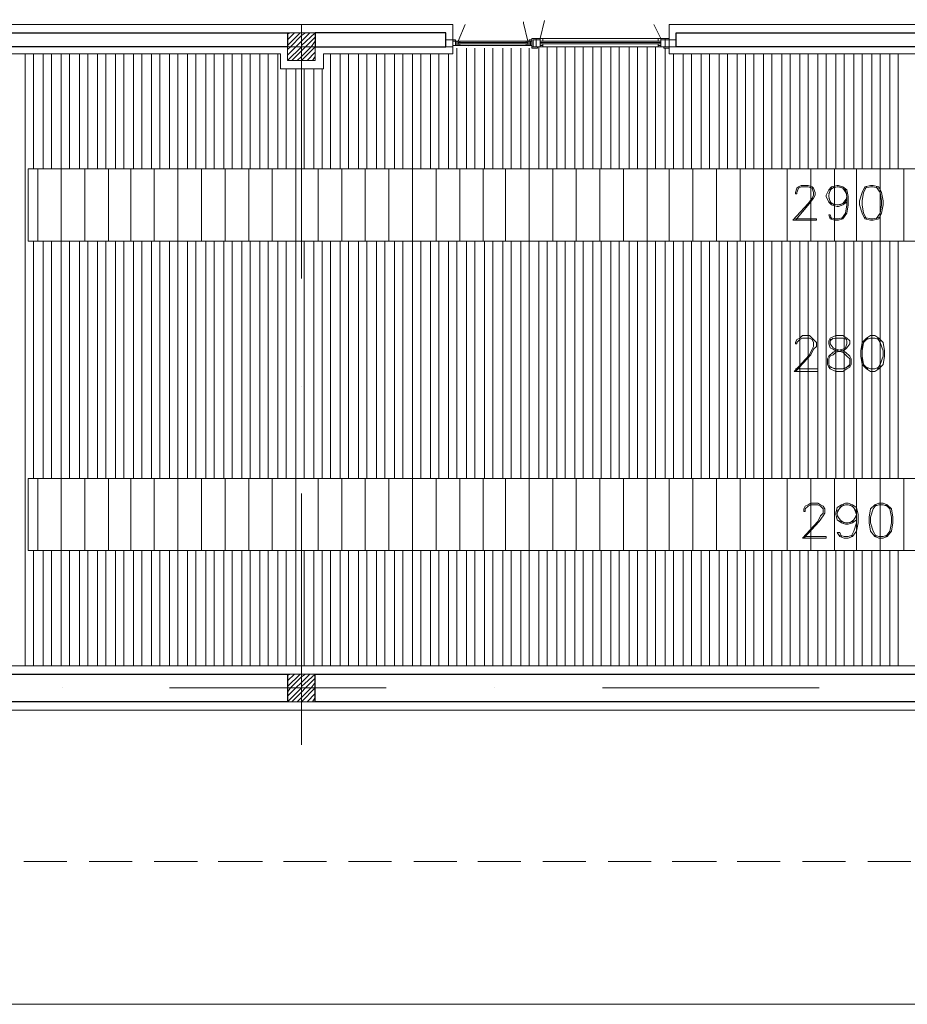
# Model space of a CAD drawing. Header units: metres. Extents: x 5.7 to 89.8, y 4 to 63.5.
# Tile 6 of 45: x 29.6 to 35.8, y 18 to 24.9. Entities that reach past the tile are written whole.
import ezdxf

# ---------------------------------------------------------------- set-up
doc = ezdxf.new("R2010")
doc.units = ezdxf.units.M
doc.header["$MEASUREMENT"] = 0
for name, color, linetype in [('PDF10_ax', 7, 'Continuous'), ('PDF10_column', 7, 'Continuous'), ('PDF10_furn', 7, 'Continuous'), ('PDF10_hatch-plan', 7, 'Continuous'), ('PDF10_khatchin', 7, 'Continuous'), ('PDF10_Layer5', 7, 'Continuous'), ('PDF10_saghf kazeb', 7, 'Continuous'), ('PDF10_textt', 7, 'Continuous'), ('PDF10_wall', 7, 'Continuous'), ('PDF10_WIN', 7, 'Continuous')]:
    doc.layers.add(name, color=color, linetype=linetype)

msp = doc.modelspace()

# ---------------------------------------------------------------- linework, layer by layer
at = {"layer": 'PDF10_ax', "lineweight": 9}
for points in [[(29.7444, 24.6623), (29.7444, 24.6623)], [(30.4956, 24.6623), (31.9884, 24.6623)], [(32.7397, 24.6623), (32.7397, 24.6623)], [(33.4909, 24.6623), (34.9934, 24.6623)], [(35.7446, 24.6623), (35.7446, 24.6623)], [(31.5839, 24.5563), (31.5839, 23.0539)], [(31.5839, 22.3026), (31.5839, 22.3026)], [(31.5839, 21.561), (31.5839, 19.8178)], [(29.9273, 20.2127), (29.9273, 20.2127)], [(30.669, 20.2127), (32.1714, 20.2127)], [(32.9227, 20.2127), (32.9227, 20.2127)], [(33.6739, 20.2127), (35.1764, 20.2127)]]:
    msp.add_lwpolyline(points, dxfattribs=at)
at = {"layer": 'PDF10_column', "lineweight": 18}
for points in [[(31.5839, 24.8164), (31.5839, 24.5082)], [(31.4876, 24.749), (31.5069, 24.7586)], [(31.4876, 24.7104), (31.5358, 24.7586)], [(31.4876, 24.6719), (31.5743, 24.7586)], [(31.4876, 24.643), (31.5069, 24.6623), (31.5839, 24.7393), (31.6128, 24.7586)], [(31.4876, 24.6045), (31.5454, 24.6623), (31.5839, 24.7008), (31.6417, 24.7586)], [(31.4876, 24.566), (31.5839, 24.6623), (31.5839, 24.6719), (31.6802, 24.7586)], [(31.5165, 24.566), (31.5839, 24.6334), (31.6128, 24.6623), (31.6802, 24.7297)], [(31.555, 24.566), (31.5839, 24.5949), (31.6513, 24.6623), (31.6802, 24.7008)], [(31.738, 24.6623), (31.4394, 24.6623)], [(31.5839, 24.566), (31.6802, 24.6623)], [(31.6224, 24.566), (31.6802, 24.6238)], [(31.661, 24.566), (31.6802, 24.5949)], [(31.5839, 20.3668), (31.5839, 20.0586)], [(31.4876, 20.2994), (31.5069, 20.309)], [(31.4876, 20.2608), (31.5358, 20.309)], [(31.4876, 20.2223), (31.5743, 20.309)], [(31.4876, 20.1838), (31.5069, 20.2127), (31.5839, 20.2897), (31.6128, 20.309)], [(31.4876, 20.1549), (31.5454, 20.2127), (31.5839, 20.2512), (31.6417, 20.309)], [(31.4876, 20.1164), (31.5839, 20.2127), (31.5839, 20.2223), (31.6802, 20.309)], [(31.5165, 20.1164), (31.5839, 20.1838), (31.6128, 20.2127), (31.6802, 20.2801)], [(31.555, 20.1164), (31.5839, 20.1453), (31.6513, 20.2127), (31.6802, 20.2512)], [(31.738, 20.2127), (31.4394, 20.2127)], [(31.5839, 20.1164), (31.6802, 20.2127)], [(31.6224, 20.1164), (31.6802, 20.1742)], [(31.661, 20.1164), (31.6802, 20.1453)]]:
    msp.add_lwpolyline(points, dxfattribs=at)
for points in [[(31.6802, 24.566), (31.4876, 24.566), (31.4876, 24.7586), (31.6802, 24.7586)], [(31.6802, 20.1164), (31.4876, 20.1164), (31.4876, 20.309), (31.6802, 20.309)]]:
    msp.add_lwpolyline(points, close=True, dxfattribs=at)
at = {"layer": 'PDF10_furn', "lineweight": 9}
msp.add_lwpolyline([(58.1853, 29.0156), (58.1853, 18.0168), (15.2301, 18.0168), (15.2301, 52.8143), (66.0829, 52.8143), (66.0829, 29.0156)], close=True, dxfattribs=at)
at = {"layer": 'PDF10_hatch-plan', "lineweight": 18}
for points in [[(29.6673, 20.3668), (29.6673, 24.6141)], [(29.7251, 23.8147), (29.7251, 24.6141)], [(29.7925, 23.8147), (29.7925, 24.6141)], [(29.8503, 23.8147), (29.8503, 24.6141)], [(29.9177, 20.3668), (29.9177, 21.1662), (29.9177, 21.667), (29.9177, 23.3139), (29.9177, 23.8147), (29.9177, 24.6141)], [(29.9755, 23.8147), (29.9755, 24.6141)], [(30.0429, 23.8147), (30.0429, 24.6141)], [(30.1007, 23.8147), (30.1007, 24.6141)], [(30.1681, 23.8147), (30.1681, 24.6141)], [(30.2259, 23.8147), (30.2259, 24.6141)], [(30.2933, 23.8147), (30.2933, 24.6141)], [(30.3511, 23.8147), (30.3511, 24.6141)], [(30.4185, 23.8147), (30.4185, 24.6141)], [(30.4763, 23.8147), (30.4763, 24.6141)], [(30.5437, 23.8147), (30.5437, 24.6141)], [(30.6015, 23.8147), (30.6015, 24.6141)], [(30.669, 23.8147), (30.669, 24.6141)], [(30.7267, 20.3668), (30.7267, 21.1662), (30.7267, 21.667), (30.7267, 23.3139), (30.7267, 23.8147), (30.7267, 24.6141)], [(30.7942, 23.8147), (30.7942, 24.6141)], [(30.8519, 23.8147), (30.8519, 24.6141)], [(30.9194, 23.8147), (30.9194, 24.6141)], [(30.9771, 23.8147), (30.9771, 24.6141)], [(31.0446, 23.8147), (31.0446, 24.6141)], [(31.1024, 23.8147), (31.1024, 24.6141)], [(31.1698, 23.8147), (31.1698, 24.6141)], [(31.2276, 23.8147), (31.2276, 24.6141)], [(31.295, 23.8147), (31.295, 24.6141)], [(31.3528, 23.8147), (31.3528, 24.6141)], [(31.4202, 23.8147), (31.4202, 24.6141)], [(31.7862, 23.8147), (31.7862, 24.6141)], [(31.8536, 23.8147), (31.8536, 24.6141)], [(31.9114, 23.8147), (31.9114, 24.6141)], [(31.9788, 23.8147), (31.9788, 24.6141)], [(32.0366, 23.8147), (32.0366, 24.6141)], [(32.104, 23.8147), (32.104, 24.6141)], [(32.1618, 23.8147), (32.1618, 24.6141)], [(32.2292, 23.8147), (32.2292, 24.6141)], [(32.287, 23.8147), (32.287, 24.6141)], [(32.3544, 20.3668), (32.3544, 21.1662), (32.3544, 21.667), (32.3544, 23.3139), (32.3544, 23.8147), (32.3544, 24.6141)], [(32.4122, 23.8147), (32.4122, 24.6141)], [(32.4796, 23.8147), (32.4796, 24.6141)], [(32.5374, 23.8147), (32.5374, 24.6141)], [(32.6048, 23.8147), (32.6048, 24.6141)], [(32.6626, 23.8147), (32.6626, 24.6527)], [(32.73, 23.8147), (32.73, 24.6527)], [(32.7878, 23.8147), (32.7878, 24.6527)], [(32.8552, 23.8147), (32.8552, 24.6527)], [(32.913, 23.8147), (32.913, 24.6527)], [(32.9804, 23.8147), (32.9804, 24.6527)], [(33.0382, 23.8147), (33.0382, 24.6527)], [(33.1056, 23.8147), (33.1056, 24.6527)], [(33.1634, 20.3668), (33.1634, 21.1662), (33.1634, 21.667), (33.1634, 23.3139), (33.1634, 23.8147), (33.1634, 24.6527)], [(33.2309, 23.8147), (33.2309, 24.6623)], [(33.2886, 23.8147), (33.2886, 24.6623)], [(33.3561, 23.8147), (33.3561, 24.6623)], [(33.4138, 23.8147), (33.4138, 24.6623)], [(33.4813, 23.8147), (33.4813, 24.6623)], [(33.539, 23.8147), (33.539, 24.6623)], [(33.6065, 23.8147), (33.6065, 24.6623)], [(33.6643, 23.8147), (33.6643, 24.6623)], [(33.7317, 23.8147), (33.7317, 24.6623)], [(33.7895, 23.8147), (33.7895, 24.6623)], [(33.8569, 23.8147), (33.8569, 24.6623)], [(33.9147, 23.8147), (33.9147, 24.6623)], [(33.9821, 20.3668), (33.9821, 21.1662), (33.9821, 21.667), (33.9821, 23.3139), (33.9821, 23.8147), (33.9821, 24.6623)], [(34.0399, 23.8147), (34.0399, 24.6623)], [(34.1073, 23.8147), (34.1073, 24.6527)], [(34.1651, 23.8147), (34.1651, 24.6141)], [(34.2325, 23.8147), (34.2325, 24.6141)], [(34.2903, 23.8147), (34.2903, 24.6141)], [(34.3577, 23.8147), (34.3577, 24.6141)], [(34.4155, 23.8147), (34.4155, 24.6141)], [(34.4829, 23.8147), (34.4829, 24.6141)], [(34.5407, 23.8147), (34.5407, 24.6141)], [(34.6081, 23.8147), (34.6081, 24.6141)], [(34.6659, 23.8147), (34.6659, 24.6141)], [(34.7237, 23.8147), (34.7237, 24.6141)], [(34.7911, 20.3668), (34.7911, 21.1662), (34.7911, 21.667), (34.7911, 23.3139), (34.7911, 23.8147), (34.7911, 24.6141)], [(34.8489, 23.8147), (34.8489, 24.6141)], [(34.9163, 23.8147), (34.9163, 24.6141)], [(34.9741, 23.8147), (34.9741, 24.6141)], [(35.0415, 23.8147), (35.0415, 24.6141)], [(35.0993, 23.8147), (35.0993, 24.6141)], [(35.1667, 23.8147), (35.1667, 24.6141)], [(35.2245, 23.8147), (35.2245, 24.6141)], [(35.2919, 23.8147), (35.2919, 24.6141)], [(35.3497, 23.8147), (35.3497, 24.6141)], [(35.4171, 23.8147), (35.4171, 24.6141)], [(35.4749, 23.8147), (35.4749, 24.6141)], [(35.5423, 23.8147), (35.5423, 24.6141)], [(35.6001, 20.3668), (35.6001, 21.1662), (35.6001, 21.667), (35.6001, 23.3139), (35.6001, 23.8147), (35.6001, 24.6141)], [(35.6675, 23.8147), (35.6675, 24.6141)], [(35.7253, 23.8147), (35.7253, 24.6141)], [(31.478, 23.8147), (31.478, 24.5082)], [(31.5454, 20.3668), (31.5454, 21.1662), (31.5454, 21.667), (31.5454, 23.3139), (31.5454, 23.8147), (31.5454, 24.5082)], [(31.6032, 23.8147), (31.6032, 24.5082)], [(31.6706, 23.8147), (31.6706, 24.5082)], [(31.7284, 23.8147), (31.7284, 24.5082)], [(29.754, 23.3139), (29.754, 23.8147)], [(30.0814, 23.3139), (30.0814, 23.8147)], [(30.2452, 23.3139), (30.2452, 23.8147)], [(30.3993, 23.3139), (30.3993, 23.8147)], [(30.563, 23.3139), (30.563, 23.8147)], [(30.8905, 23.3139), (30.8905, 23.8147)], [(31.0542, 23.3139), (31.0542, 23.8147)], [(31.2179, 23.3139), (31.2179, 23.8147)], [(31.3817, 23.3139), (31.3817, 23.8147)], [(31.6995, 23.3139), (31.6995, 23.8147)], [(31.8632, 23.3139), (31.8632, 23.8147)], [(32.027, 23.3139), (32.027, 23.8147)], [(32.1907, 23.3139), (32.1907, 23.8147)], [(32.5181, 23.3139), (32.5181, 23.8147)], [(32.6819, 23.3139), (32.6819, 23.8147)], [(32.8456, 23.3139), (32.8456, 23.8147)], [(32.9997, 23.3139), (32.9997, 23.8147)], [(33.3272, 23.3139), (33.3272, 23.8147)], [(33.4909, 23.3139), (33.4909, 23.8147)], [(33.6546, 23.3139), (33.6546, 23.8147)], [(33.8184, 23.3139), (33.8184, 23.8147)], [(34.1362, 23.3139), (34.1362, 23.8147)], [(34.2999, 23.3139), (34.2999, 23.8147)], [(34.4636, 23.3139), (34.4636, 23.8147)], [(34.6274, 23.3139), (34.6274, 23.8147)], [(34.9548, 23.3139), (34.9548, 23.8147)], [(35.1186, 23.3139), (35.1186, 23.8147)], [(35.2823, 23.3139), (35.2823, 23.8147)], [(35.4364, 23.3139), (35.4364, 23.8147)], [(35.7639, 23.3139), (35.7639, 23.8147)], [(29.7251, 21.667), (29.7251, 23.3139)], [(29.7925, 21.667), (29.7925, 23.3139)], [(29.8503, 21.667), (29.8503, 23.3139)], [(29.9755, 21.667), (29.9755, 23.3139)], [(30.0429, 21.667), (30.0429, 23.3139)], [(30.1007, 21.667), (30.1007, 23.3139)], [(30.1681, 21.667), (30.1681, 23.3139)], [(30.2259, 21.667), (30.2259, 23.3139)], [(30.2933, 21.667), (30.2933, 23.3139)], [(30.3511, 21.667), (30.3511, 23.3139)], [(30.4185, 21.667), (30.4185, 23.3139)], [(30.4763, 21.667), (30.4763, 23.3139)], [(30.5437, 21.667), (30.5437, 23.3139)], [(30.6015, 21.667), (30.6015, 23.3139)], [(30.669, 21.667), (30.669, 23.3139)], [(30.7942, 21.667), (30.7942, 23.3139)], [(30.8519, 21.667), (30.8519, 23.3139)], [(30.9194, 21.667), (30.9194, 23.3139)], [(30.9771, 21.667), (30.9771, 23.3139)], [(31.0446, 21.667), (31.0446, 23.3139)], [(31.1024, 21.667), (31.1024, 23.3139)], [(31.1698, 21.667), (31.1698, 23.3139)], [(31.2276, 21.667), (31.2276, 23.3139)], [(31.295, 21.667), (31.295, 23.3139)], [(31.3528, 21.667), (31.3528, 23.3139)], [(31.4202, 21.667), (31.4202, 23.3139)], [(31.478, 21.667), (31.478, 23.3139)], [(31.6032, 21.667), (31.6032, 23.3139)], [(31.6706, 21.667), (31.6706, 23.3139)], [(31.7284, 21.667), (31.7284, 23.3139)], [(31.7862, 21.667), (31.7862, 23.3139)], [(31.8536, 21.667), (31.8536, 23.3139)], [(31.9114, 21.667), (31.9114, 23.3139)], [(31.9788, 21.667), (31.9788, 23.3139)], [(32.0366, 21.667), (32.0366, 23.3139)], [(32.104, 21.667), (32.104, 23.3139)], [(32.1618, 21.667), (32.1618, 23.3139)], [(32.2292, 21.667), (32.2292, 23.3139)], [(32.287, 21.667), (32.287, 23.3139)], [(32.4122, 21.667), (32.4122, 23.3139)], [(32.4796, 21.667), (32.4796, 23.3139)], [(32.5374, 21.667), (32.5374, 23.3139)], [(32.6048, 21.667), (32.6048, 23.3139)], [(32.6626, 21.667), (32.6626, 23.3139)], [(32.73, 21.667), (32.73, 23.3139)], [(32.7878, 21.667), (32.7878, 23.3139)], [(32.8552, 21.667), (32.8552, 23.3139)], [(32.913, 21.667), (32.913, 23.3139)], [(32.9804, 21.667), (32.9804, 23.3139)], [(33.0382, 21.667), (33.0382, 23.3139)], [(33.1056, 21.667), (33.1056, 23.3139)], [(33.2309, 21.667), (33.2309, 23.3139)], [(33.2886, 21.667), (33.2886, 23.3139)], [(33.3561, 21.667), (33.3561, 23.3139)], [(33.4138, 21.667), (33.4138, 23.3139)], [(33.4813, 21.667), (33.4813, 23.3139)], [(33.539, 21.667), (33.539, 23.3139)], [(33.6065, 21.667), (33.6065, 23.3139)], [(33.6643, 21.667), (33.6643, 23.3139)], [(33.7317, 21.667), (33.7317, 23.3139)], [(33.7895, 21.667), (33.7895, 23.3139)], [(33.8569, 21.667), (33.8569, 23.3139)], [(33.9147, 21.667), (33.9147, 23.3139)], [(34.0399, 21.667), (34.0399, 23.3139)], [(34.1073, 21.667), (34.1073, 23.3139)], [(34.1651, 21.667), (34.1651, 23.3139)], [(34.2325, 21.667), (34.2325, 23.3139)], [(34.2903, 21.667), (34.2903, 23.3139)], [(34.3577, 21.667), (34.3577, 23.3139)], [(34.4155, 21.667), (34.4155, 23.3139)], [(34.4829, 21.667), (34.4829, 23.3139)], [(34.5407, 21.667), (34.5407, 23.3139)], [(34.6081, 21.667), (34.6081, 23.3139)], [(34.6659, 21.667), (34.6659, 23.3139)], [(34.7237, 21.667), (34.7237, 23.3139)], [(34.8489, 21.667), (34.8489, 23.3139)], [(34.9163, 21.667), (34.9163, 23.3139)], [(34.9741, 21.667), (34.9741, 23.3139)], [(35.0415, 21.667), (35.0415, 23.3139)], [(35.0993, 21.667), (35.0993, 23.3139)], [(35.1667, 21.667), (35.1667, 23.3139)], [(35.2245, 21.667), (35.2245, 23.3139)], [(35.2919, 21.667), (35.2919, 23.3139)], [(35.3497, 21.667), (35.3497, 23.3139)], [(35.4171, 21.667), (35.4171, 23.3139)], [(35.4749, 21.667), (35.4749, 23.3139)], [(35.5423, 21.667), (35.5423, 23.3139)], [(35.6675, 21.667), (35.6675, 23.3139)], [(35.7253, 21.667), (35.7253, 23.3139)], [(29.754, 21.1662), (29.754, 21.667)], [(30.0814, 21.1662), (30.0814, 21.667)], [(30.2452, 21.1662), (30.2452, 21.667)], [(30.3993, 21.1662), (30.3993, 21.667)], [(30.563, 21.1662), (30.563, 21.667)], [(30.8905, 21.1662), (30.8905, 21.667)], [(31.0542, 21.1662), (31.0542, 21.667)], [(31.2179, 21.1662), (31.2179, 21.667)], [(31.3817, 21.1662), (31.3817, 21.667)], [(31.6995, 21.1662), (31.6995, 21.667)], [(31.8632, 21.1662), (31.8632, 21.667)], [(32.027, 21.1662), (32.027, 21.667)], [(32.1907, 21.1662), (32.1907, 21.667)], [(32.5181, 21.1662), (32.5181, 21.667)], [(32.6819, 21.1662), (32.6819, 21.667)], [(32.8456, 21.1662), (32.8456, 21.667)], [(32.9997, 21.1662), (32.9997, 21.667)], [(33.3272, 21.1662), (33.3272, 21.667)], [(33.4909, 21.1662), (33.4909, 21.667)], [(33.6546, 21.1662), (33.6546, 21.667)], [(33.8184, 21.1662), (33.8184, 21.667)], [(34.1362, 21.1662), (34.1362, 21.667)], [(34.2999, 21.1662), (34.2999, 21.667)], [(34.4636, 21.1662), (34.4636, 21.667)], [(34.6274, 21.1662), (34.6274, 21.667)], [(34.9548, 21.1662), (34.9548, 21.667)], [(35.1186, 21.1662), (35.1186, 21.667)], [(35.2823, 21.1662), (35.2823, 21.667)], [(35.4364, 21.1662), (35.4364, 21.667)], [(35.7639, 21.1662), (35.7639, 21.667)], [(29.7251, 20.3668), (29.7251, 21.1662)], [(29.7925, 20.3668), (29.7925, 21.1662)], [(29.8503, 20.3668), (29.8503, 21.1662)], [(29.9755, 20.3668), (29.9755, 21.1662)], [(30.0429, 20.3668), (30.0429, 21.1662)], [(30.1007, 20.3668), (30.1007, 21.1662)], [(30.1681, 20.3668), (30.1681, 21.1662)], [(30.2259, 20.3668), (30.2259, 21.1662)], [(30.2933, 20.3668), (30.2933, 21.1662)], [(30.3511, 20.3668), (30.3511, 21.1662)], [(30.4185, 20.3668), (30.4185, 21.1662)], [(30.4763, 20.3668), (30.4763, 21.1662)], [(30.5437, 20.3668), (30.5437, 21.1662)], [(30.6015, 20.3668), (30.6015, 21.1662)], [(30.669, 20.3668), (30.669, 21.1662)], [(30.7942, 20.3668), (30.7942, 21.1662)], [(30.8519, 20.3668), (30.8519, 21.1662)], [(30.9194, 20.3668), (30.9194, 21.1662)], [(30.9771, 20.3668), (30.9771, 21.1662)], [(31.0446, 20.3668), (31.0446, 21.1662)], [(31.1024, 20.3668), (31.1024, 21.1662)], [(31.1698, 20.3668), (31.1698, 21.1662)], [(31.2276, 20.3668), (31.2276, 21.1662)], [(31.295, 20.3668), (31.295, 21.1662)], [(31.3528, 20.3668), (31.3528, 21.1662)], [(31.4202, 20.3668), (31.4202, 21.1662)], [(31.478, 20.3668), (31.478, 21.1662)], [(31.6032, 20.3668), (31.6032, 21.1662)], [(31.6706, 20.3668), (31.6706, 21.1662)], [(31.7284, 20.3668), (31.7284, 21.1662)], [(31.7862, 20.3668), (31.7862, 21.1662)], [(31.8536, 20.3668), (31.8536, 21.1662)], [(31.9114, 20.3668), (31.9114, 21.1662)], [(31.9788, 20.3668), (31.9788, 21.1662)], [(32.0366, 20.3668), (32.0366, 21.1662)], [(32.104, 20.3668), (32.104, 21.1662)], [(32.1618, 20.3668), (32.1618, 21.1662)], [(32.2292, 20.3668), (32.2292, 21.1662)], [(32.287, 20.3668), (32.287, 21.1662)], [(32.4122, 20.3668), (32.4122, 21.1662)], [(32.4796, 20.3668), (32.4796, 21.1662)], [(32.5374, 20.3668), (32.5374, 21.1662)], [(32.6048, 20.3668), (32.6048, 21.1662)], [(32.6626, 20.3668), (32.6626, 21.1662)], [(32.73, 20.3668), (32.73, 21.1662)], [(32.7878, 20.3668), (32.7878, 21.1662)], [(32.8552, 20.3668), (32.8552, 21.1662)], [(32.913, 20.3668), (32.913, 21.1662)], [(32.9804, 20.3668), (32.9804, 21.1662)], [(33.0382, 20.3668), (33.0382, 21.1662)], [(33.1056, 20.3668), (33.1056, 21.1662)], [(33.2309, 20.3668), (33.2309, 21.1662)], [(33.2886, 20.3668), (33.2886, 21.1662)], [(33.3561, 20.3668), (33.3561, 21.1662)], [(33.4138, 20.3668), (33.4138, 21.1662)], [(33.4813, 20.3668), (33.4813, 21.1662)], [(33.539, 20.3668), (33.539, 21.1662)], [(33.6065, 20.3668), (33.6065, 21.1662)], [(33.6643, 20.3668), (33.6643, 21.1662)], [(33.7317, 20.3668), (33.7317, 21.1662)], [(33.7895, 20.3668), (33.7895, 21.1662)], [(33.8569, 20.3668), (33.8569, 21.1662)], [(33.9147, 20.3668), (33.9147, 21.1662)], [(34.0399, 20.3668), (34.0399, 21.1662)], [(34.1073, 20.3668), (34.1073, 21.1662)], [(34.1651, 20.3668), (34.1651, 21.1662)], [(34.2325, 20.3668), (34.2325, 21.1662)], [(34.2903, 20.3668), (34.2903, 21.1662)], [(34.3577, 20.3668), (34.3577, 21.1662)], [(34.4155, 20.3668), (34.4155, 21.1662)], [(34.4829, 20.3668), (34.4829, 21.1662)], [(34.5407, 20.3668), (34.5407, 21.1662)], [(34.6081, 20.3668), (34.6081, 21.1662)], [(34.6659, 20.3668), (34.6659, 21.1662)], [(34.7237, 20.3668), (34.7237, 21.1662)], [(34.8489, 20.3668), (34.8489, 21.1662)], [(34.9163, 20.3668), (34.9163, 21.1662)], [(34.9741, 20.3668), (34.9741, 21.1662)], [(35.0415, 20.3668), (35.0415, 21.1662)], [(35.0993, 20.3668), (35.0993, 21.1662)], [(35.1667, 20.3668), (35.1667, 21.1662)], [(35.2245, 20.3668), (35.2245, 21.1662)], [(35.2919, 20.3668), (35.2919, 21.1662)], [(35.3497, 20.3668), (35.3497, 21.1662)], [(35.4171, 20.3668), (35.4171, 21.1662)], [(35.4749, 20.3668), (35.4749, 21.1662)], [(35.5423, 20.3668), (35.5423, 21.1662)], [(35.6675, 20.3668), (35.6675, 21.1662)], [(35.7253, 20.3668), (35.7253, 21.1662)]]:
    msp.add_lwpolyline(points, dxfattribs=at)
at = {"layer": 'PDF10_khatchin', "lineweight": 18}
for points in [[(32.6722, 24.7008), (32.7204, 24.8164)], [(33.1538, 24.7008), (33.1249, 24.826), (33.1249, 24.8357)], [(33.2405, 24.7201), (33.2694, 24.8453)], [(34.0784, 24.7201), (34.0302, 24.8164)], [(29.6577, 19.0088), (29.9562, 19.0088)], [(30.1103, 19.0088), (30.4089, 19.0088)], [(30.563, 19.0088), (30.8616, 19.0088)], [(31.006, 19.0088), (31.3142, 19.0088)], [(31.4587, 19.0088), (31.7573, 19.0088)], [(31.9114, 19.0088), (32.2099, 19.0088)], [(32.364, 19.0088), (32.6626, 19.0088)], [(32.8071, 19.0088), (33.1056, 19.0088)], [(33.2597, 19.0088), (33.5583, 19.0088)], [(33.7124, 19.0088), (34.011, 19.0088)], [(34.1554, 19.0088), (34.4636, 19.0088)], [(34.6081, 19.0088), (34.9067, 19.0088)], [(35.0608, 19.0088), (35.3593, 19.0088)], [(35.5134, 19.0088), (35.812, 19.0088)]]:
    msp.add_lwpolyline(points, dxfattribs=at)
at = {"layer": 'PDF10_Layer5', "lineweight": 13}
for points in [[(43.8348, 20.0586), (23.4841, 20.0586), (23.4841, 20.3668), (23.8308, 20.3668), (23.8308, 23.7666), (24.0331, 23.7666), (24.0331, 20.3668), (28.7331, 20.3668), (28.7331, 24.8164), (32.6337, 24.8164), (32.6337, 24.6141), (31.738, 24.6141), (31.738, 24.5082), (31.4394, 24.5082), (31.4394, 24.6141), (28.9353, 24.6141), (28.9353, 20.3668), (42.7368, 20.3668)], [(40.5313, 24.7297), (40.5313, 24.6141), (37.7383, 24.6141), (37.7383, 24.5082), (37.4301, 24.5082), (37.4301, 24.6141), (34.1362, 24.6141), (34.1362, 24.8164), (40.4543, 24.8164)]]:
    msp.add_lwpolyline(points, dxfattribs=at)
at = {"layer": 'PDF10_saghf kazeb', "lineweight": 18}
for points in [[(29.6866, 23.3139), (29.6866, 23.8147), (42.0819, 23.8147), (42.0819, 23.3139)], [(29.6866, 21.1662), (29.6866, 21.667), (42.0819, 21.667), (42.0819, 21.1662)]]:
    msp.add_lwpolyline(points, close=True, dxfattribs=at)
at = {"layer": 'PDF10_textt', "lineweight": 20}
for points in [[(35.0126, 23.468), (35.1571, 23.468), (35.1571, 23.4584), (34.9934, 23.4584), (35.0993, 23.574), (35.1282, 23.6125), (35.1378, 23.6318), (35.1378, 23.651), (35.1282, 23.6799), (35.0993, 23.6895), (35.0511, 23.6895), (35.0319, 23.6799), (35.0223, 23.651), (35.0223, 23.6414), (35.0126, 23.6414), (35.0126, 23.651), (35.0223, 23.6799), (35.0319, 23.6895), (35.0511, 23.6992), (35.0993, 23.6992), (35.1282, 23.6895), (35.1378, 23.6799), (35.1475, 23.651), (35.1475, 23.6318), (35.1378, 23.6125), (35.1089, 23.574), (35.0126, 23.4584)], [(35.369, 23.5836), (35.3401, 23.5643), (35.3112, 23.5547), (35.3016, 23.5547), (35.263, 23.5643), (35.2438, 23.5836), (35.2245, 23.6221), (35.2245, 23.6318), (35.2438, 23.6703), (35.263, 23.6895), (35.3016, 23.6992), (35.3112, 23.6992), (35.3401, 23.6895), (35.369, 23.6703), (35.3786, 23.6221), (35.3786, 23.5643), (35.369, 23.5065), (35.3401, 23.468), (35.3112, 23.4584), (35.2823, 23.4584), (35.2534, 23.468), (35.2438, 23.4969), (35.2534, 23.4969), (35.263, 23.468)], [(35.2823, 23.5643), (35.2534, 23.5836), (35.2438, 23.6221), (35.2438, 23.6318), (35.2534, 23.6703), (35.2823, 23.6895)], [(35.2438, 23.6414), (35.263, 23.6799), (35.3016, 23.6895), (35.3112, 23.6895), (35.3401, 23.6799), (35.369, 23.6414)], [(35.3208, 23.6895), (35.3593, 23.6703), (35.369, 23.6221), (35.369, 23.5643), (35.3593, 23.5065), (35.3305, 23.468)], [(35.5038, 23.6895), (35.4846, 23.651), (35.4749, 23.5932), (35.4749, 23.5643), (35.4846, 23.5065), (35.5038, 23.468)], [(35.5905, 23.6799), (35.552, 23.6895), (35.5327, 23.6895), (35.4942, 23.6799)], [(35.5712, 23.468), (35.6001, 23.5065), (35.6098, 23.5643), (35.6098, 23.5932), (35.6001, 23.651), (35.5712, 23.6895)], [(35.369, 23.6125), (35.3401, 23.574), (35.3112, 23.5643), (35.3016, 23.5643), (35.263, 23.574), (35.2438, 23.6125)], [(35.369, 23.6221), (35.3593, 23.5836), (35.3208, 23.5643)], [(35.3401, 23.4777), (35.3112, 23.468), (35.2823, 23.468), (35.2534, 23.4777)], [(35.4942, 23.4777), (35.5327, 23.468), (35.552, 23.468), (35.5905, 23.4777)], [(35.0126, 22.4279), (35.1667, 22.4279), (35.1667, 22.4086), (35.003, 22.4086), (35.1089, 22.5242), (35.1282, 22.5627), (35.1378, 22.582), (35.1378, 22.6108), (35.1282, 22.6301), (35.1089, 22.6397), (35.0608, 22.6397), (35.0415, 22.6301), (35.0223, 22.6108), (35.0223, 22.6012), (35.0126, 22.6012), (35.0126, 22.6108), (35.0223, 22.6301), (35.0415, 22.6397), (35.0608, 22.659), (35.1089, 22.659), (35.1282, 22.6397), (35.1378, 22.6301), (35.1571, 22.6108), (35.1571, 22.582), (35.1378, 22.5627), (35.1186, 22.5242), (35.0126, 22.4086)], [(35.2727, 22.6397), (35.2534, 22.6205), (35.2534, 22.6012), (35.2727, 22.5723), (35.2919, 22.5627), (35.3401, 22.5531), (35.3593, 22.5434), (35.3882, 22.5145), (35.3979, 22.4953), (35.3979, 22.4567), (35.3882, 22.4375), (35.369, 22.4279), (35.3401, 22.4086), (35.2919, 22.4086), (35.2534, 22.4279), (35.2438, 22.4375), (35.2341, 22.4567), (35.2341, 22.4953), (35.2438, 22.5145), (35.2727, 22.5434), (35.2919, 22.5531), (35.3401, 22.5627), (35.3593, 22.5723), (35.369, 22.6012), (35.369, 22.6205), (35.3593, 22.6397)], [(35.369, 22.6301), (35.3401, 22.6397), (35.2919, 22.6397), (35.2534, 22.6301)], [(35.5134, 22.6397), (35.4846, 22.6108), (35.4749, 22.5531), (35.4749, 22.5145), (35.4846, 22.4567), (35.5134, 22.4279)], [(35.5905, 22.6301), (35.5616, 22.6397), (35.5327, 22.6397), (35.5038, 22.6301)], [(35.5809, 22.4279), (35.6001, 22.4567), (35.6194, 22.5145), (35.6194, 22.5531), (35.6001, 22.6108), (35.5809, 22.6397)], [(35.2438, 22.4471), (35.2823, 22.4279)], [(35.3497, 22.4279), (35.3882, 22.4471)], [(35.5038, 22.4375), (35.5327, 22.4279), (35.5616, 22.4279), (35.5905, 22.4375)], [(35.0704, 21.2625), (35.2245, 21.2625), (35.2245, 21.2528), (35.0608, 21.2528), (35.1667, 21.3684), (35.186, 21.4069), (35.2052, 21.4262), (35.2052, 21.4551), (35.186, 21.4744), (35.1667, 21.484), (35.1186, 21.484), (35.0993, 21.4744), (35.08, 21.4551), (35.08, 21.4358), (35.0704, 21.4358), (35.0704, 21.4551), (35.08, 21.4744), (35.0993, 21.484), (35.1186, 21.4936), (35.1667, 21.4936), (35.186, 21.484), (35.2052, 21.4744), (35.2149, 21.4551), (35.2149, 21.4262), (35.2052, 21.4069), (35.1764, 21.3684), (35.0704, 21.2528)], [(35.4364, 21.3781), (35.4075, 21.3588), (35.3786, 21.3492), (35.3593, 21.3492), (35.3305, 21.3588), (35.3016, 21.3781), (35.2919, 21.4166), (35.2919, 21.4262), (35.3016, 21.4647), (35.3305, 21.484), (35.3593, 21.4936), (35.3786, 21.4936), (35.4075, 21.484), (35.4364, 21.4647), (35.446, 21.4166), (35.446, 21.3588), (35.4364, 21.301), (35.4075, 21.2625), (35.3786, 21.2528), (35.3497, 21.2528), (35.3208, 21.2625), (35.3016, 21.2914), (35.3208, 21.2914), (35.3305, 21.2625)], [(35.3497, 21.3588), (35.3208, 21.3781), (35.3016, 21.4166), (35.3016, 21.4262), (35.3208, 21.4647), (35.3497, 21.484)], [(35.3016, 21.4358), (35.3305, 21.4744), (35.3593, 21.484), (35.3786, 21.484), (35.4075, 21.4744), (35.4364, 21.4358)], [(35.3882, 21.484), (35.4171, 21.4647), (35.4364, 21.4166), (35.4364, 21.3588), (35.4171, 21.301), (35.3979, 21.2625)], [(35.5712, 21.484), (35.552, 21.4551), (35.5327, 21.3973), (35.5327, 21.3588), (35.552, 21.301), (35.5712, 21.2625)], [(35.6483, 21.4744), (35.6194, 21.484), (35.5905, 21.484), (35.5616, 21.4744)], [(35.6387, 21.2625), (35.6675, 21.301), (35.6772, 21.3588), (35.6772, 21.3973), (35.6675, 21.4551), (35.6387, 21.484)], [(35.4364, 21.4069), (35.4075, 21.3684), (35.3786, 21.3588), (35.3593, 21.3588), (35.3305, 21.3684), (35.3016, 21.4069)], [(35.4364, 21.4166), (35.4171, 21.3781), (35.3882, 21.3588)], [(35.4075, 21.2721), (35.3786, 21.2625), (35.3497, 21.2625), (35.3208, 21.2721)], [(35.5616, 21.2721), (35.5905, 21.2625), (35.6194, 21.2625), (35.6483, 21.2721)]]:
    msp.add_lwpolyline(points, dxfattribs=at)
for points in [[(35.5327, 23.6992), (35.4942, 23.6895), (35.4749, 23.651), (35.4557, 23.5932), (35.4557, 23.5643), (35.4749, 23.5065), (35.4942, 23.468), (35.5327, 23.4584), (35.552, 23.4584), (35.5905, 23.468), (35.6098, 23.5065), (35.6194, 23.5643), (35.6194, 23.5932), (35.6098, 23.651), (35.5905, 23.6895), (35.552, 23.6992)], [(35.2919, 22.659), (35.2534, 22.6397), (35.2438, 22.6205), (35.2438, 22.6012), (35.2534, 22.5723), (35.2727, 22.5627), (35.2919, 22.5531), (35.3401, 22.5434), (35.3593, 22.5242), (35.369, 22.5145), (35.3882, 22.4953), (35.3882, 22.4567), (35.369, 22.4375), (35.3401, 22.4279), (35.2919, 22.4279), (35.2534, 22.4375), (35.2438, 22.4567), (35.2438, 22.4953), (35.2534, 22.5145), (35.2727, 22.5242), (35.2919, 22.5434), (35.3401, 22.5531), (35.3593, 22.5627), (35.369, 22.5723), (35.3882, 22.6012), (35.3882, 22.6205), (35.369, 22.6397), (35.3401, 22.659)], [(35.5327, 22.659), (35.5038, 22.6397), (35.4749, 22.6108), (35.4653, 22.5531), (35.4653, 22.5145), (35.4749, 22.4567), (35.5038, 22.4279), (35.5327, 22.4086), (35.5616, 22.4086), (35.5905, 22.4279), (35.6194, 22.4567), (35.629, 22.5145), (35.629, 22.5531), (35.6194, 22.6108), (35.5905, 22.6397), (35.5616, 22.659)], [(35.5905, 21.4936), (35.5616, 21.484), (35.5327, 21.4551), (35.5231, 21.3973), (35.5231, 21.3588), (35.5327, 21.301), (35.5616, 21.2625), (35.5905, 21.2528), (35.6194, 21.2528), (35.6483, 21.2625), (35.6772, 21.301), (35.6868, 21.3588), (35.6868, 21.3973), (35.6772, 21.4551), (35.6483, 21.484), (35.6194, 21.4936)]]:
    msp.add_lwpolyline(points, close=True, dxfattribs=at)
at = {"layer": 'PDF10_wall', "lineweight": 30}
for points in [[(28.8872, 24.6623), (28.8872, 20.309), (31.4876, 20.309), (31.4876, 20.1164), (23.5322, 20.1164), (23.5322, 20.309), (23.8886, 20.309), (23.8886, 23.7088), (23.9849, 23.7088), (23.9849, 20.309), (28.7812, 20.309), (28.7812, 24.7586), (31.4876, 24.7586), (31.4876, 24.6623)], [(31.6802, 24.6623), (32.5856, 24.6623), (32.5856, 24.7586), (31.6802, 24.7586)], [(37.4878, 24.7586), (37.4878, 24.6623), (34.1843, 24.6623), (34.1843, 24.7586)], [(31.6802, 20.1164), (31.6802, 20.309), (37.4878, 20.309), (37.4878, 20.1164)]]:
    msp.add_lwpolyline(points, close=True, dxfattribs=at)
at = {"layer": 'PDF10_WIN', "lineweight": 18}
for points in [[(32.6337, 24.7104), (32.5856, 24.7104), (32.5856, 24.6623), (32.6337, 24.6623)], [(32.653, 24.7008), (32.6626, 24.7008), (32.6626, 24.6719), (32.653, 24.6719), (32.6337, 24.6719), (32.6337, 24.7008), (32.653, 24.7008), (32.653, 24.6719)], [(32.6337, 24.6719), (32.653, 24.6719), (32.653, 24.7008), (32.6337, 24.7008)], [(32.6722, 24.6719), (32.6722, 24.7008), (32.653, 24.7008), (32.653, 24.6719)], [(32.6722, 24.7008), (32.6819, 24.7008), (32.6819, 24.6912), (32.6722, 24.6912)], [(32.6819, 24.6912), (32.6819, 24.7008), (32.6722, 24.7008), (32.6722, 24.6912)], [(32.6722, 24.6719), (32.6819, 24.6719), (32.6819, 24.6816), (32.6722, 24.6816)], [(32.6819, 24.6816), (32.6819, 24.6719), (32.6722, 24.6719), (32.6722, 24.6816)], [(33.1442, 24.7008), (33.1442, 24.6912), (33.1538, 24.6912), (33.1538, 24.7008)], [(33.1442, 24.6816), (33.1538, 24.6816), (33.1538, 24.6719), (33.1538, 24.7008), (33.1634, 24.7008), (33.1634, 24.6719), (33.1538, 24.6719), (33.1442, 24.6719)], [(33.1442, 24.6912), (33.1442, 24.7008), (33.1538, 24.7008), (33.1538, 24.6912)], [(33.1442, 24.6719), (33.1442, 24.6816), (33.1538, 24.6816), (33.1538, 24.6719)], [(33.1634, 24.6719), (33.1538, 24.6719), (33.1538, 24.7008), (33.1634, 24.7008)], [(33.1634, 24.7008), (33.1634, 24.7104), (33.1827, 24.7104), (33.1827, 24.7008)], [(33.1827, 24.6719), (33.1827, 24.7008), (33.1634, 24.7008), (33.1634, 24.6719)], [(33.1731, 24.7008), (33.1731, 24.6719), (33.1827, 24.6719), (33.1827, 24.7008)], [(33.1827, 24.6623), (33.1827, 24.7201), (33.2116, 24.7201), (33.2116, 24.6623)], [(33.2116, 24.7104), (33.1923, 24.7104), (33.1923, 24.6623), (33.2116, 24.6623), (33.2405, 24.6623), (33.2405, 24.7104), (33.2116, 24.7104), (33.2116, 24.6623)], [(33.2597, 24.6816), (33.2405, 24.6816), (33.2405, 24.6623), (33.2405, 24.7201), (33.2116, 24.7201), (33.2116, 24.6623), (33.2405, 24.6623), (33.2597, 24.6623)], [(33.2597, 24.7201), (33.2597, 24.7008), (33.2405, 24.7008), (33.2405, 24.7201)], [(33.2597, 24.7008), (33.2597, 24.7201), (33.2405, 24.7201), (33.2405, 24.7008)], [(33.2597, 24.6623), (33.2597, 24.6719), (33.2405, 24.6719), (33.2405, 24.6623)], [(34.0784, 24.7201), (34.0591, 24.7201), (34.0591, 24.7008), (34.0784, 24.7008)], [(34.0591, 24.7008), (34.0591, 24.7201), (34.0784, 24.7201), (34.0784, 24.7008)], [(34.0591, 24.6816), (34.0591, 24.6623), (34.0784, 24.6623), (34.0784, 24.6816)], [(34.0784, 24.6623), (34.0591, 24.6623), (34.0591, 24.6719), (34.0784, 24.6719)], [(34.1073, 24.7104), (34.0784, 24.7104), (34.0784, 24.6623), (34.1073, 24.6623), (34.1362, 24.6623), (34.1362, 24.7104), (34.1073, 24.7104), (34.1073, 24.6623)], [(34.1843, 24.7104), (34.1362, 24.7104), (34.1362, 24.6623), (34.1843, 24.6623)], [(33.2212, 24.6527), (33.2212, 24.6623), (33.1827, 24.6623), (33.1827, 24.6527)], [(34.0977, 24.6527), (34.0977, 24.6623), (34.1362, 24.6623), (34.1362, 24.6527)]]:
    msp.add_lwpolyline(points, close=True, dxfattribs=at)
for points in [[(32.6433, 24.7008), (32.653, 24.7008), (32.653, 24.7104), (32.6337, 24.7104), (32.6337, 24.7008)], [(32.653, 24.6719), (32.6337, 24.6719), (32.653, 24.6719)], [(32.6722, 24.7008), (32.6722, 24.7008)], [(33.1538, 24.6912), (32.6722, 24.6912), (33.1538, 24.6912)], [(32.6722, 24.6816), (33.1538, 24.6816)], [(32.6819, 24.7008), (33.1442, 24.7008)], [(32.6819, 24.6912), (33.1442, 24.6912)], [(32.6819, 24.6816), (33.1442, 24.6816)], [(32.6819, 24.6719), (33.1442, 24.6719)], [(33.1634, 24.6719), (33.1827, 24.6719), (33.1634, 24.6719)], [(33.2212, 24.7201), (33.1827, 24.7201), (33.2212, 24.7201)], [(33.2405, 24.6912), (34.0784, 24.6912), (33.2405, 24.6912)], [(34.0784, 24.6816), (33.2405, 24.6816)], [(34.0591, 24.7201), (33.2597, 24.7201)], [(34.0591, 24.7008), (33.2597, 24.7008)], [(34.0591, 24.6816), (33.2597, 24.6816)], [(34.0784, 24.7201), (34.1073, 24.7201), (34.1073, 24.6623), (34.0784, 24.6623), (34.0784, 24.7104)], [(34.0784, 24.7201), (34.0784, 24.7201)], [(34.1362, 24.7201), (34.0977, 24.7201)], [(34.1169, 24.7104), (34.1073, 24.7104), (34.0977, 24.7104)], [(34.1073, 24.7104), (34.1073, 24.6623), (34.1362, 24.6623), (34.1362, 24.7201), (34.1073, 24.7201)], [(34.0591, 24.6623), (33.2597, 24.6623)]]:
    msp.add_lwpolyline(points, dxfattribs=at)

doc.saveas('drawing.dxf')
